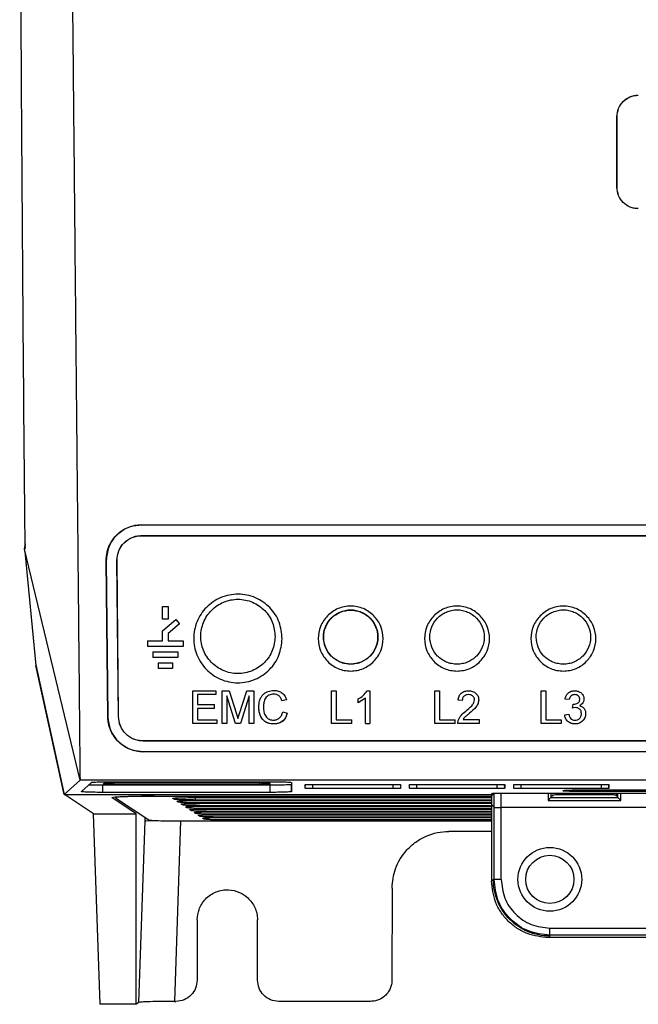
# Model space of a CAD drawing. Extents: x 189 to 1575, y -41 to 1223.
# Tile 11 of 60: x 574 to 661, y 391 to 530. Entities that reach past the tile are written whole.
import ezdxf

# ---------------------------------------------------------------- set-up
doc = ezdxf.new("R2010")
doc.units = 0
doc.layers.get('0').update_dxf_attribs({"linetype": 'CONTINUOUS'})

msp = doc.modelspace()

# ---------------------------------------------------------------- linework, layer by layer
at = {"color": 7, "linetype": 'Continuous'}
for p, q in [((657.9, 506.27), (657.9, 516.27)), ((657.9, 516.27), (657.91, 516.27)), ((657.91, 506.27), (657.91, 516.27)), ((657.9, 506.27), (657.91, 506.27)), ((590.86, 458.65), (790.02, 458.65)), ((590.86, 458.64), (590.86, 458.65)), ((590.86, 458.64), (790.02, 458.64)), ((590.86, 457.14), (790.02, 457.14)), ((590.86, 457.14), (590.86, 457.12)), ((590.86, 457.12), (790.02, 457.12)), ((582.16, 422.64), (574.34, 455.21)), ((574.39, 454.9), (575.94, 438.79)), ((574.45, 455.3), (574.42, 455.66)), ((586.07, 431.59), (585.85, 453.59)), ((585.85, 453.59), (585.86, 453.59)), ((585.86, 453.59), (586.07, 431.59)), ((587.58, 431.61), (587.36, 453.61)), ((587.36, 453.61), (587.38, 453.61)), ((587.59, 431.61), (587.38, 453.61)), ((593.79, 445.32), (593.79, 447.12)), ((593.79, 447.12), (594.59, 447.12)), ((594.59, 447.12), (594.59, 445.32)), ((594.59, 445.32), (593.79, 445.32)), ((593.79, 443.68), (595.69, 445.27)), ((596.2, 444.66), (594.59, 443.31)), ((595.69, 445.27), (596.2, 444.66)), ((593.79, 442.27), (593.79, 443.68)), ((594.59, 443.31), (594.59, 442.27)), ((591.69, 442.27), (591.69, 441.47)), ((591.69, 442.27), (593.79, 442.27)), ((594.59, 442.27), (596.69, 442.27)), ((596.69, 442.27), (596.69, 441.47)), ((596.69, 441.47), (591.69, 441.47)), ((592.44, 440.72), (592.44, 439.92)), ((592.44, 440.72), (595.94, 440.72)), ((595.94, 440.72), (595.94, 439.92)), ((595.94, 439.92), (592.44, 439.92)), ((593.19, 439.17), (593.19, 438.37)), ((593.19, 439.17), (595.19, 439.17)), ((595.19, 439.17), (595.19, 438.37)), ((579.94, 420.62), (575.94, 438.79)), ((579.99, 420.59), (575.97, 438.9)), ((595.19, 438.37), (593.19, 438.37)), ((598.07, 430.61), (598.07, 435.23)), ((598.07, 435.23), (601.33, 435.23)), ((601.33, 435.23), (601.33, 434.7)), ((602.22, 430.61), (602.22, 435.23)), ((602.22, 435.23), (603.2, 435.23)), ((603.2, 435.23), (604.23, 431.99)), ((604.67, 432.04), (605.69, 435.23)), ((605.69, 435.23), (606.66, 435.23)), ((606.66, 435.23), (606.66, 430.61)), ((617.64, 435.23), (618.29, 435.23)), ((617.64, 430.61), (617.64, 435.23)), ((618.29, 435.23), (618.29, 431.14)), ((622.65, 435.23), (623.04, 435.23)), ((623.04, 435.23), (623.04, 430.61)), ((632.23, 435.23), (632.88, 435.23)), ((632.23, 430.61), (632.23, 435.23)), ((632.88, 435.23), (632.88, 431.14)), ((647.2, 430.61), (647.2, 435.23)), ((647.2, 435.23), (647.85, 435.23)), ((647.85, 435.23), (647.85, 431.14)), ((601.33, 434.7), (598.72, 434.7)), ((598.72, 434.7), (598.72, 433.28)), ((604.1, 430.61), (602.87, 434.52)), ((602.87, 434.52), (602.87, 430.61)), ((606.01, 434.52), (604.78, 430.61)), ((606.01, 430.61), (606.01, 434.52)), ((611.29, 433.95), (610.63, 433.81)), ((622.44, 434.21), (621.38, 433.53)), ((621.38, 433.53), (621.38, 434.08)), ((622.44, 430.61), (622.44, 434.21)), ((636.08, 433.87), (635.49, 433.93)), ((651.17, 433.99), (650.58, 434.05)), ((598.72, 433.28), (601.15, 433.28)), ((601.15, 432.74), (598.72, 432.74)), ((598.72, 432.74), (598.72, 431.14)), ((601.15, 432.74), (601.15, 433.28)), ((610.75, 432.24), (611.4, 432.09)), ((651.64, 432.8), (651.7, 433.34)), ((652.02, 432.87), (651.64, 432.8)), ((651.7, 433.34), (651.78, 433.33)), ((586.07, 431.59), (586.07, 431.59)), ((587.59, 431.61), (587.58, 431.61)), ((598.72, 431.14), (601.45, 431.14)), ((601.45, 431.14), (601.45, 430.61)), ((604.23, 431.99), (604.44, 431.31)), ((604.44, 431.31), (604.67, 432.04)), ((618.29, 431.14), (620.49, 431.14)), ((620.49, 430.61), (620.49, 431.14)), ((632.88, 431.14), (635.07, 431.14)), ((635.07, 430.61), (635.07, 431.14)), ((635.43, 430.61), (635.49, 431.02)), ((636.19, 431.2), (638.45, 431.2)), ((638.45, 431.2), (638.45, 430.61)), ((647.85, 431.14), (650.04, 431.14)), ((650.04, 431.14), (650.04, 430.61)), ((650.52, 431.86), (651.11, 431.91)), ((601.45, 430.61), (598.07, 430.61)), ((602.87, 430.61), (602.22, 430.61)), ((604.78, 430.61), (604.1, 430.61)), ((606.66, 430.61), (606.01, 430.61)), ((620.49, 430.61), (617.64, 430.61)), ((622.44, 430.61), (623.04, 430.61)), ((635.07, 430.61), (632.23, 430.61)), ((638.45, 430.61), (635.43, 430.61)), ((650.04, 430.61), (647.2, 430.61)), ((789.8, 428.16), (591.08, 428.16)), ((591.08, 428.14), (591.08, 428.16)), ((789.8, 428.14), (591.08, 428.14)), ((789.8, 426.64), (591.08, 426.64)), ((591.08, 426.64), (591.08, 426.63)), ((789.8, 426.63), (591.08, 426.63)), ((582.16, 422.64), (579.94, 420.62)), ((690.44, 422.64), (582.16, 422.64)), ((586.78, 422.4), (608.99, 422.4)), ((582.35, 421.01), (583.77, 422.3)), ((608.99, 421.9), (585.36, 421.9)), ((585.36, 420.9), (585.36, 421.9)), ((585.49, 422.12), (585.42, 422.06)), ((586.92, 422), (607.49, 422)), ((607.49, 422.18), (586.99, 422.18)), ((587.22, 422.28), (607.49, 422.28)), ((608.99, 422.05), (608.99, 422.12)), ((608.99, 420.9), (608.99, 421.9)), ((612.01, 421.01), (611.99, 422.01)), ((612.01, 422.29), (612.01, 421.01)), ((613.94, 421.47), (613.94, 421.99)), ((614.99, 422.03), (626.31, 422.03)), ((626.31, 421.43), (614.99, 421.43)), ((627.36, 421.99), (627.36, 421.47)), ((628.64, 421.47), (628.64, 421.99)), ((629.69, 422.03), (641.01, 422.03)), ((641.01, 421.43), (629.69, 421.43)), ((642.06, 421.99), (642.06, 421.47)), ((643.34, 421.47), (643.34, 421.99)), ((644.39, 422.03), (655.71, 422.03)), ((655.71, 421.43), (644.39, 421.43)), ((650.32, 421.1), (650.32, 421.17)), ((652.37, 421.24), (728.37, 421.24)), ((728.37, 421.03), (652.37, 421.03)), ((656.76, 421.99), (656.76, 421.47)), ((579.94, 420.62), (640.19, 420.62)), ((584.05, 417.88), (579.99, 420.59)), ((608.99, 420.9), (585.36, 420.9)), ((590.06, 417.88), (586.64, 420.16)), ((587.16, 420.15), (591.85, 417.02)), ((592.63, 420.38), (640.2, 420.38)), ((595.42, 419.93), (595.23, 420.05)), ((596.02, 419.52), (595.83, 419.65)), ((598.26, 420.16), (640.2, 420.16)), ((640.2, 419.82), (598.45, 419.82)), ((598.87, 419.76), (640.2, 419.76)), ((640.19, 420.62), (640.36, 420.79)), ((640.2, 420.38), (640.4, 420.59)), ((640.2, 420.38), (640.2, 419.16)), ((640.36, 420.79), (666.44, 420.79)), ((640.36, 420.59), (640.4, 420.59)), ((640.4, 420.79), (640.4, 420.59)), ((648.19, 420.79), (648.19, 419.77)), ((648.59, 420.17), (648.19, 419.77)), ((648.19, 419.77), (658.44, 419.77)), ((648.59, 420.79), (648.59, 420.17)), ((648.79, 420.35), (648.59, 420.35)), ((648.59, 420.17), (658.04, 420.17)), ((648.79, 420.49), (648.79, 420.35)), ((655.84, 420.56), (650.79, 420.56)), ((657.84, 420.49), (657.83, 420.79)), ((657.84, 420.35), (657.84, 420.49)), ((658.04, 420.35), (657.84, 420.35)), ((658.04, 420.17), (658.04, 420.79)), ((658.04, 420.17), (658.44, 419.77)), ((658.44, 419.77), (658.44, 420.79)), ((596.62, 419.12), (596.44, 419.24)), ((597.22, 418.72), (597.04, 418.84)), ((597.82, 418.32), (597.64, 418.44)), ((640.2, 419.42), (599.05, 419.42)), ((599.47, 419.36), (640.2, 419.36)), ((640.04, 419.02), (599.65, 419.02)), ((600.07, 418.95), (640.2, 418.95)), ((640.2, 418.62), (600.25, 418.62)), ((600.67, 418.55), (640.2, 418.55)), ((640.2, 418.22), (600.86, 418.22)), ((640.2, 419.16), (640.21, 408.39)), ((640.56, 418.8), (640.2, 419.16)), ((640.56, 408.62), (640.56, 418.8)), ((641.56, 417.58), (641.56, 418.76)), ((739.32, 418.76), (641.56, 418.76)), ((584.05, 417.88), (590.06, 417.88)), ((585, 390.99), (584.05, 417.88)), ((590.09, 390.99), (590.06, 417.88)), ((590.48, 391.24), (591.33, 416.86)), ((596.32, 416.86), (595.48, 391.41)), ((596.34, 416.87), (640.2, 416.87)), ((598.43, 417.92), (598.24, 418.04)), ((599.03, 417.52), (598.85, 417.64)), ((599.63, 417.12), (599.45, 417.24)), ((601.28, 418.15), (640.2, 418.15)), ((640.2, 417.82), (601.46, 417.82)), ((601.88, 417.75), (640.2, 417.75)), ((640.2, 417.42), (602.06, 417.42)), ((602.48, 417.35), (640.2, 417.35)), ((640.2, 417.01), (602.66, 417.01)), ((641.56, 408.62), (641.56, 417.58)), ((640.2, 415.38), (634.18, 415.38)), ((640.21, 408.39), (640.44, 408.62)), ((640.44, 408.62), (640.56, 408.62)), ((641.56, 408.62), (640.56, 408.62)), ((626.17, 407.39), (626.16, 394.4)), ((598.69, 402.9), (598.69, 394.4)), ((607.19, 394.4), (607.19, 402.9)), ((648.43, 401.75), (732.44, 401.75)), ((648.43, 400.75), (648.43, 401.75)), ((648.22, 400.4), (648.43, 400.62)), ((664.72, 400.4), (648.22, 400.4)), ((732.44, 400.75), (648.43, 400.75)), ((648.43, 400.62), (648.43, 400.75)), ((590.09, 390.99), (585, 390.99)), ((590.48, 391.24), (590.09, 390.99)), ((595.48, 391.41), (595.69, 391.41)), ((623.15, 391.41), (610.19, 391.41))]:
    msp.add_line(p, q, dxfattribs=at)
at = {"color": 8, "linetype": 'Continuous'}
for p, q in [((607.49, 422.45), (607.49, 422.28)), ((586.92, 422), (586.92, 422.33)), ((607.49, 422.18), (607.49, 422)), ((613.94, 421.47), (613.95, 421.99)), ((614.99, 421.43), (614.99, 422.03)), ((626.31, 421.43), (626.31, 422.03)), ((627.35, 421.99), (627.36, 421.47)), ((628.64, 421.47), (628.65, 421.99)), ((629.69, 421.43), (629.69, 422.03)), ((641.01, 421.43), (641.01, 422.03)), ((642.06, 421.47), (642.05, 421.99)), ((643.34, 421.47), (643.35, 421.99)), ((644.39, 421.43), (644.39, 422.03)), ((655.71, 421.43), (655.71, 422.03)), ((656.76, 421.47), (656.75, 421.99)), ((592.63, 420.35), (592.63, 420.38)), ((595.42, 419.93), (595.6, 420.1)), ((596.02, 419.52), (596.2, 419.7)), ((598.45, 419.82), (598.45, 420.38)), ((640.56, 418.8), (640.56, 420.79)), ((641.56, 418.76), (641.56, 420.79)), ((650.79, 420.56), (650.8, 420.79)), ((596.62, 419.12), (596.8, 419.3)), ((597.22, 418.72), (597.4, 418.9)), ((597.82, 418.32), (598, 418.5)), ((591.33, 416.86), (591.34, 417.36)), ((595.91, 416.87), (596.32, 416.86)), ((596.32, 416.86), (640.2, 416.86)), ((598.43, 417.92), (598.61, 418.09)), ((599.03, 417.52), (599.21, 417.69)), ((599.63, 417.12), (599.81, 417.29))]:
    msp.add_line(p, q, dxfattribs=at)
at = {"color": 7, "linetype": 'Continuous'}
for radius in [4.5, 3.4]:
    msp.add_circle((648.43, 408.62), radius, dxfattribs=at)
for centre, major_axis, start_param, end_param in [((574.43, 456.6), (0, 1), 1.828631, 2.792527), ((641.56, 418.8), (1, 0), 3.176499, 4.712389)]:
    msp.add_ellipse(centre, major_axis=major_axis, ratio=0.034921, start_param=start_param, end_param=end_param, dxfattribs=at)
for points, knots in [([(573.65, 561.39), (573.7, 552.51), (573.78, 534.73), (573.94, 508.21), (574.14, 481.78), (574.29, 464.32), (574.37, 455.58)], [0, 0, 0, 0, 0.2491808, 0.4989077, 0.7491804, 1, 1, 1, 1]), ([(580.82, 561.39), (580.86, 556.74), (580.95, 547.74), (581.08, 534.71), (581.19, 522.58), (581.3, 512.06), (581.38, 503.2), (581.45, 495.74), (581.52, 488.58), (581.61, 480.15), (581.7, 470.08), (581.82, 458.38), (581.93, 446.35), (582.05, 434.38), (582.12, 426.53), (582.16, 422.64)], [0, 0, 0, 0, 0.098699, 0.191268, 0.277706, 0.358014, 0.416813, 0.468332, 0.518644, 0.571346, 0.650778, 0.737029, 0.826351, 0.914008, 1, 1, 1, 1]), ([(657.9, 516.27), (657.94, 516.66), (658.03, 517.44), (658.71, 518.44), (659.54, 519), (660.3, 519.25), (660.71, 519.27), (660.91, 519.28)], [0, 0, 0, 0, 0.248775, 0.498524, 0.747605, 0.87387, 1, 1, 1, 1]), ([(657.91, 516.27), (657.95, 516.66), (658.04, 517.43), (658.72, 518.43), (659.55, 518.99), (660.31, 519.24), (660.71, 519.26), (660.91, 519.27)], [0, 0, 0, 0, 0.248778, 0.498531, 0.747608, 0.873926, 1, 1, 1, 1]), ([(660.91, 503.26), (660.71, 503.27), (660.31, 503.29), (659.55, 503.54), (658.72, 504.09), (658.03, 505.1), (657.94, 505.88), (657.9, 506.27)], [0, 0, 0, 0, 0.124463, 0.249149, 0.498848, 0.748306, 1, 1, 1, 1]), ([(660.91, 503.27), (660.71, 503.28), (660.31, 503.3), (659.56, 503.54), (658.73, 504.1), (658.04, 505.1), (657.95, 505.88), (657.91, 506.27)], [0, 0, 0, 0, 0.124516, 0.249139, 0.498831, 0.748293, 1, 1, 1, 1]), ([(585.85, 453.59), (585.88, 453.99), (585.92, 454.77), (586.32, 455.84), (586.89, 456.76), (587.81, 457.7), (589.15, 458.49), (590.32, 458.6), (590.86, 458.65)], [0, 0, 0, 0, 0.154508, 0.299285, 0.43588, 0.565756, 0.79979, 1, 1, 1, 1]), ([(590.86, 458.64), (590.53, 458.62), (589.85, 458.58), (588.89, 458.27), (588, 457.79), (587, 456.93), (586.06, 455.53), (585.93, 454.24), (585.86, 453.59)], [0, 0, 0, 0, 0.125756, 0.250689, 0.376452, 0.503169, 0.750977, 1, 1, 1, 1]), ([(587.36, 453.61), (587.41, 454.07), (587.51, 455), (588.31, 456.17), (589.28, 456.82), (590.16, 457.1), (590.63, 457.13), (590.86, 457.14)], [0, 0, 0, 0, 0.257514, 0.508821, 0.751836, 0.874498, 1, 1, 1, 1]), ([(587.38, 453.61), (587.43, 454.07), (587.53, 454.99), (588.33, 456.16), (589.29, 456.81), (590.17, 457.08), (590.63, 457.11), (590.86, 457.12)], [0, 0, 0, 0, 0.2575709, 0.5088924, 0.751866, 0.8745079, 1, 1, 1, 1]), ([(574.34, 455.21), (574.35, 455.27), (574.37, 455.38), (574.37, 455.52), (574.37, 455.58)], [0, 0, 0, 0, 0.504249, 1, 1, 1, 1]), ([(574.39, 454.9), (574.39, 454.94), (574.38, 455.01), (574.35, 455.14), (574.34, 455.21)], [0, 0, 0, 0, 0.48874, 1, 1, 1, 1]), ([(610.68, 442.58), (610.59, 441.78), (610.4, 440.19), (609.22, 438.46), (607.96, 437.41), (606.86, 436.81), (605.66, 436.45), (604.41, 436.32), (603.16, 436.46), (601.96, 436.84), (600.87, 437.44), (599.62, 438.5), (598.5, 440.24), (598.04, 442.64), (598.52, 445.04), (599.65, 446.77), (600.92, 447.82), (602.01, 448.42), (603.22, 448.78), (604.47, 448.91), (605.72, 448.77), (606.92, 448.4), (608.01, 447.79), (609.26, 446.73), (610.43, 444.98), (610.6, 443.38), (610.68, 442.58)], [0, 0, 0, 0, 0.062413, 0.124779, 0.156095, 0.187393, 0.2187, 0.249991, 0.281289, 0.31259, 0.343884, 0.375199, 0.437565, 0.5, 0.562407, 0.624786, 0.656104, 0.687401, 0.718696, 0.74998, 0.78127, 0.812563, 0.843873, 0.875192, 0.937575, 1, 1, 1, 1]), ([(609.68, 442.87), (609.61, 443.54), (609.47, 444.88), (608.49, 446.36), (607.43, 447.25), (606.51, 447.76), (605.51, 448.07), (604.46, 448.18), (603.41, 448.08), (602.41, 447.77), (601.49, 447.28), (600.42, 446.39), (599.46, 444.93), (599.07, 442.92), (599.45, 440.91), (600.4, 439.45), (601.45, 438.56), (602.37, 438.05), (603.37, 437.74), (604.42, 437.63), (605.46, 437.73), (606.46, 438.03), (607.39, 438.53), (608.45, 439.41), (609.45, 440.87), (609.6, 442.2), (609.68, 442.87)], [0, 0, 0, 0, 0.062873, 0.125466, 0.157498, 0.187955, 0.219288, 0.250129, 0.280919, 0.312297, 0.342674, 0.374764, 0.437347, 0.500198, 0.56308, 0.625641, 0.657785, 0.688044, 0.719371, 0.750122, 0.780814, 0.812181, 0.84244, 0.87457, 0.937124, 1, 1, 1, 1]), ([(620.34, 438.02), (620.03, 438.04), (619.42, 438.07), (618.54, 438.36), (617.74, 438.79), (616.82, 439.57), (615.99, 440.84), (615.65, 442.6), (615.99, 444.36), (616.82, 445.63), (617.74, 446.41), (618.54, 446.85), (619.42, 447.12), (620.34, 447.22), (621.26, 447.12), (622.14, 446.85), (622.94, 446.41), (623.86, 445.63), (624.69, 444.36), (625.03, 442.6), (624.69, 440.84), (623.86, 439.57), (622.94, 438.79), (622.14, 438.36), (621.26, 438.07), (620.65, 438.04), (620.34, 438.02)], [0, 0, 0, 0, 0.031297, 0.062604, 0.093909, 0.125232, 0.187603, 0.250022, 0.312421, 0.374776, 0.406099, 0.437401, 0.468712, 0.50001, 0.531312, 0.562618, 0.593926, 0.625247, 0.687602, 0.750008, 0.812416, 0.874798, 0.906113, 0.937417, 0.968711, 1, 1, 1, 1]), ([(620.34, 438.99), (620.59, 439), (621.11, 439.03), (621.84, 439.26), (622.51, 439.63), (623.29, 440.28), (623.98, 441.34), (624.27, 442.81), (623.99, 444.28), (623.29, 445.36), (622.51, 446), (621.84, 446.37), (621.11, 446.6), (620.34, 446.68), (619.57, 446.6), (618.84, 446.37), (618.17, 446.01), (617.39, 445.36), (616.69, 444.28), (616.41, 442.81), (616.7, 441.35), (617.39, 440.28), (618.17, 439.63), (618.84, 439.26), (619.57, 439.03), (620.09, 439), (620.34, 438.99)], [0, 0, 0, 0, 0.030739, 0.06207, 0.092369, 0.124489, 0.18702, 0.249953, 0.312822, 0.375384, 0.407443, 0.437839, 0.469161, 0.499988, 0.530751, 0.562138, 0.592476, 0.624592, 0.687154, 0.750014, 0.812901, 0.87548, 0.907639, 0.93791, 0.969256, 1, 1, 1, 1]), ([(620.34, 439), (620.84, 439.06), (621.83, 439.17), (623.1, 440.05), (623.95, 441.31), (624.24, 442.81), (623.95, 444.3), (623.1, 445.57), (621.83, 446.41), (620.34, 446.71), (618.85, 446.41), (617.58, 445.57), (616.73, 444.3), (616.44, 442.81), (616.73, 441.31), (617.58, 440.05), (618.85, 439.17), (619.84, 439.06), (620.34, 439)], [0, 0, 0, 0, 0.062499, 0.124999, 0.187499, 0.25, 0.3125, 0.374999, 0.4375, 0.499999, 0.562499, 0.625, 0.687499, 0.749999, 0.812499, 0.875, 0.9375, 1, 1, 1, 1]), ([(635.34, 438.02), (635.03, 438.04), (634.42, 438.07), (633.54, 438.36), (632.74, 438.79), (631.82, 439.57), (630.99, 440.84), (630.65, 442.6), (630.99, 444.36), (631.82, 445.63), (632.74, 446.41), (633.54, 446.85), (634.42, 447.12), (635.34, 447.22), (636.26, 447.12), (637.14, 446.85), (637.94, 446.41), (638.86, 445.63), (639.69, 444.36), (640.03, 442.6), (639.69, 440.84), (638.86, 439.57), (637.94, 438.79), (637.14, 438.36), (636.26, 438.07), (635.65, 438.04), (635.34, 438.02)], [0, 0, 0, 0, 0.031296, 0.062603, 0.093908, 0.125232, 0.187602, 0.250022, 0.31242, 0.374775, 0.406099, 0.437401, 0.468713, 0.50001, 0.531313, 0.562619, 0.593925, 0.625246, 0.687602, 0.750009, 0.812416, 0.874797, 0.906112, 0.937416, 0.968711, 1, 1, 1, 1]), ([(635.34, 438.99), (635.59, 439), (636.11, 439.03), (636.84, 439.26), (637.51, 439.63), (638.29, 440.28), (638.98, 441.34), (639.27, 442.81), (638.99, 444.28), (638.29, 445.36), (637.51, 446), (636.84, 446.37), (636.11, 446.6), (635.34, 446.68), (634.57, 446.6), (633.84, 446.37), (633.17, 446.01), (632.39, 445.36), (631.69, 444.28), (631.41, 442.81), (631.7, 441.35), (632.39, 440.28), (633.17, 439.63), (633.84, 439.26), (634.57, 439.03), (635.09, 439), (635.34, 438.99)], [0, 0, 0, 0, 0.0307403, 0.0620695, 0.0923701, 0.1244896, 0.1870212, 0.2499536, 0.3128224, 0.375384, 0.4074447, 0.4378392, 0.4691626, 0.4999895, 0.5307523, 0.5621392, 0.5924774, 0.6245922, 0.6871547, 0.7500149, 0.8129014, 0.8754815, 0.9076402, 0.9379102, 0.9692571, 1, 1, 1, 1]), ([(650.34, 438.02), (650.03, 438.04), (649.42, 438.07), (648.54, 438.36), (647.74, 438.79), (646.82, 439.57), (645.99, 440.84), (645.65, 442.6), (645.99, 444.36), (646.82, 445.63), (647.74, 446.41), (648.54, 446.85), (649.42, 447.12), (650.34, 447.22), (651.26, 447.12), (652.14, 446.85), (652.94, 446.41), (653.86, 445.63), (654.69, 444.36), (655.03, 442.6), (654.69, 440.84), (653.86, 439.57), (652.94, 438.79), (652.14, 438.36), (651.26, 438.07), (650.65, 438.04), (650.34, 438.02)], [0, 0, 0, 0, 0.031297, 0.062604, 0.093909, 0.125232, 0.187603, 0.250022, 0.312421, 0.374776, 0.406099, 0.437402, 0.468712, 0.50001, 0.531312, 0.562618, 0.593926, 0.625247, 0.687603, 0.750009, 0.812416, 0.874798, 0.906113, 0.937417, 0.968711, 1, 1, 1, 1]), ([(650.34, 438.99), (650.59, 439), (651.11, 439.03), (651.84, 439.26), (652.51, 439.63), (653.29, 440.28), (653.98, 441.34), (654.27, 442.81), (653.99, 444.28), (653.29, 445.36), (652.51, 446), (651.84, 446.37), (651.11, 446.6), (650.34, 446.68), (649.57, 446.6), (648.84, 446.37), (648.17, 446.01), (647.39, 445.36), (646.69, 444.28), (646.41, 442.81), (646.7, 441.35), (647.39, 440.28), (648.17, 439.63), (648.84, 439.26), (649.57, 439.03), (650.09, 439), (650.34, 438.99)], [0, 0, 0, 0, 0.030739, 0.062069, 0.092368, 0.124489, 0.18702, 0.249953, 0.312822, 0.375383, 0.407446, 0.437839, 0.469164, 0.499988, 0.530752, 0.562138, 0.592478, 0.624592, 0.687154, 0.750014, 0.8129, 0.87548, 0.90764, 0.93791, 0.969256, 1, 1, 1, 1]), ([(607.37, 432.96), (607.39, 433.25), (607.42, 433.71), (607.66, 434.27), (607.92, 434.65), (608.26, 434.94), (608.78, 435.22), (609.22, 435.26), (609.5, 435.29)], [0, 0, 0, 0, 0.254944, 0.395146, 0.511109, 0.641334, 0.769466, 1, 1, 1, 1]), ([(609.5, 435.29), (609.72, 435.28), (610.14, 435.25), (610.71, 434.93), (611.1, 434.48), (611.23, 434.12), (611.29, 433.95)], [0, 0, 0, 0, 0.262228, 0.515069, 0.774586, 1, 1, 1, 1]), ([(621.38, 434.08), (621.64, 434.22), (622.16, 434.51), (622.49, 434.99), (622.65, 435.23)], [0, 0, 0, 0, 0.499388, 1, 1, 1, 1]), ([(635.49, 433.93), (635.52, 434.12), (635.56, 434.39), (635.75, 434.71), (635.93, 434.91), (636.16, 435.07), (636.51, 435.21), (636.79, 435.22), (636.97, 435.23)], [0, 0, 0, 0, 0.260273, 0.389237, 0.501313, 0.630036, 0.763313, 1, 1, 1, 1]), ([(636.97, 435.23), (637.16, 435.22), (637.45, 435.2), (637.79, 435.05), (638.01, 434.88), (638.19, 434.67), (638.36, 434.37), (638.38, 434.11), (638.39, 433.96)], [0, 0, 0, 0, 0.260866, 0.386758, 0.515074, 0.637798, 0.77652, 1, 1, 1, 1]), ([(650.58, 434.05), (650.62, 434.21), (650.69, 434.52), (650.94, 434.86), (651.21, 435.06), (651.52, 435.2), (651.77, 435.22), (651.93, 435.23)], [0, 0, 0, 0, 0.255146, 0.498189, 0.630906, 0.76333, 1, 1, 1, 1]), ([(651.93, 435.23), (652.1, 435.22), (652.36, 435.2), (652.67, 435.05), (652.88, 434.9), (653.05, 434.7), (653.2, 434.43), (653.23, 434.2), (653.24, 434.06)], [0, 0, 0, 0, 0.251229, 0.387241, 0.520882, 0.643002, 0.783732, 1, 1, 1, 1]), ([(609.47, 434.76), (609.36, 434.75), (609.13, 434.74), (608.81, 434.63), (608.53, 434.44), (608.24, 434.11), (608.07, 433.59), (608.04, 433.17), (608.03, 432.96)], [0, 0, 0, 0, 0.125202, 0.258292, 0.375514, 0.507067, 0.75467, 1, 1, 1, 1]), ([(610.63, 433.81), (610.59, 433.94), (610.5, 434.19), (610.29, 434.47), (610.06, 434.63), (609.81, 434.74), (609.6, 434.75), (609.47, 434.76)], [0, 0, 0, 0, 0.257863, 0.506997, 0.637679, 0.762748, 1, 1, 1, 1]), ([(636.96, 434.7), (636.84, 434.69), (636.67, 434.68), (636.46, 434.59), (636.32, 434.49), (636.21, 434.36), (636.1, 434.15), (636.09, 433.98), (636.08, 433.87)], [0, 0, 0, 0, 0.247624, 0.368368, 0.492489, 0.617601, 0.753814, 1, 1, 1, 1]), ([(636.56, 432.34), (636.85, 432.59), (637.28, 432.95), (637.73, 433.51), (637.78, 433.82), (637.8, 433.95)], [0, 0, 0, 0, 0.553867, 0.802498, 1, 1, 1, 1]), ([(637.8, 433.95), (637.79, 434.05), (637.78, 434.2), (637.67, 434.37), (637.57, 434.49), (637.44, 434.59), (637.23, 434.68), (637.07, 434.69), (636.96, 434.7)], [0, 0, 0, 0, 0.236487, 0.360711, 0.477163, 0.616386, 0.743437, 1, 1, 1, 1]), ([(638.39, 433.96), (638.37, 433.78), (638.33, 433.42), (637.9, 432.74), (637.43, 432.33), (637.11, 432.06)], [0, 0, 0, 0, 0.221371, 0.473891, 1, 1, 1, 1]), ([(651.95, 434.7), (651.85, 434.69), (651.71, 434.68), (651.54, 434.6), (651.42, 434.52), (651.32, 434.4), (651.22, 434.23), (651.19, 434.08), (651.17, 433.99)], [0, 0, 0, 0, 0.236201, 0.35345, 0.482803, 0.607204, 0.74422, 1, 1, 1, 1]), ([(651.78, 433.33), (651.89, 433.34), (652.11, 433.36), (652.36, 433.47), (652.52, 433.61), (652.59, 433.73), (652.64, 433.88), (652.65, 433.98), (652.65, 434.04)], [0, 0, 0, 0, 0.250949, 0.511125, 0.632665, 0.758381, 0.849063, 1, 1, 1, 1]), ([(652.65, 434.04), (652.64, 434.13), (652.63, 434.26), (652.54, 434.42), (652.45, 434.52), (652.34, 434.6), (652.18, 434.68), (652.04, 434.69), (651.95, 434.7)], [0, 0, 0, 0, 0.245912, 0.376524, 0.500916, 0.631716, 0.751848, 1, 1, 1, 1]), ([(653.24, 434.06), (653.23, 433.94), (653.21, 433.75), (653.07, 433.49), (652.88, 433.28), (652.7, 433.19), (652.61, 433.14)], [0, 0, 0, 0, 0.291381, 0.496517, 0.754413, 1, 1, 1, 1]), ([(609.52, 430.55), (609.23, 430.57), (608.79, 430.59), (608.26, 430.87), (607.8, 431.3), (607.44, 432.02), (607.4, 432.64), (607.37, 432.96)], [0, 0, 0, 0, 0.227811, 0.350535, 0.4758, 0.737419, 1, 1, 1, 1]), ([(609.52, 430.55), (609.21, 430.57), (608.75, 430.6), (608.2, 430.91), (607.74, 431.38), (607.43, 432.09), (607.39, 432.68), (607.37, 432.96)], [0, 0, 0, 0, 0.241442, 0.366402, 0.504001, 0.770289, 1, 1, 1, 1]), ([(608.03, 432.96), (608.04, 432.72), (608.06, 432.26), (608.26, 431.71), (608.57, 431.37), (608.86, 431.2), (609.15, 431.1), (609.36, 431.09), (609.46, 431.08)], [0, 0, 0, 0, 0.271541, 0.529023, 0.655881, 0.779053, 0.891105, 1, 1, 1, 1]), ([(609.46, 431.08), (609.62, 431.1), (609.93, 431.13), (610.35, 431.39), (610.63, 431.78), (610.71, 432.09), (610.75, 432.24)], [0, 0, 0, 0, 0.249053, 0.48424, 0.748337, 1, 1, 1, 1]), ([(635.49, 431.02), (635.62, 431.28), (635.87, 431.79), (636.33, 432.16), (636.56, 432.34)], [0, 0, 0, 0, 0.505699, 1, 1, 1, 1]), ([(652.89, 432.01), (652.88, 432.12), (652.86, 432.3), (652.75, 432.51), (652.63, 432.64), (652.5, 432.74), (652.3, 432.84), (652.13, 432.86), (652.02, 432.87)], [0, 0, 0, 0, 0.254712, 0.391686, 0.522845, 0.646426, 0.761497, 1, 1, 1, 1]), ([(652.61, 433.14), (652.74, 433.1), (653, 433.02), (653.29, 432.73), (653.46, 432.38), (653.47, 432.12), (653.48, 432)], [0, 0, 0, 0, 0.251134, 0.496642, 0.761431, 1, 1, 1, 1]), ([(591.08, 426.63), (590.56, 426.68), (589.44, 426.78), (588.13, 427.51), (587.19, 428.42), (586.59, 429.32), (586.16, 430.4), (586.1, 431.19), (586.07, 431.59)], [0, 0, 0, 0, 0.192647, 0.420154, 0.5506, 0.691395, 0.840728, 1, 1, 1, 1]), ([(586.08, 431.59), (586.15, 430.95), (586.31, 429.68), (587.44, 428.03), (588.82, 427.1), (590.08, 426.7), (590.74, 426.66), (591.08, 426.64)], [0, 0, 0, 0, 0.251477, 0.503584, 0.75092, 0.874541, 1, 1, 1, 1]), ([(591.08, 428.14), (590.84, 428.15), (590.38, 428.18), (589.5, 428.45), (588.55, 429.09), (587.75, 430.24), (587.63, 431.15), (587.58, 431.61)], [0, 0, 0, 0, 0.125828, 0.248468, 0.490997, 0.741166, 1, 1, 1, 1]), ([(591.08, 428.16), (590.84, 428.17), (590.38, 428.2), (589.51, 428.47), (588.56, 429.11), (587.76, 430.25), (587.65, 431.15), (587.59, 431.61)], [0, 0, 0, 0, 0.125816, 0.248438, 0.490922, 0.741102, 1, 1, 1, 1]), ([(611.4, 432.09), (611.34, 431.9), (611.22, 431.49), (610.88, 431.05), (610.51, 430.78), (610.09, 430.6), (609.75, 430.57), (609.52, 430.55)], [0, 0, 0, 0, 0.234532, 0.494558, 0.619743, 0.745814, 1, 1, 1, 1]), ([(611.4, 432.09), (611.34, 431.89), (611.21, 431.47), (610.85, 431.02), (610.46, 430.76), (610.05, 430.59), (609.73, 430.57), (609.52, 430.55)], [0, 0, 0, 0, 0.248286, 0.50616, 0.638941, 0.768917, 1, 1, 1, 1]), ([(637.11, 432.06), (636.99, 431.96), (636.8, 431.8), (636.47, 431.53), (636.3, 431.34), (636.19, 431.2)], [0, 0, 0, 0, 0.38035, 0.581652, 1, 1, 1, 1]), ([(651.96, 430.55), (651.78, 430.56), (651.5, 430.59), (651.17, 430.75), (650.96, 430.91), (650.77, 431.12), (650.59, 431.43), (650.55, 431.69), (650.52, 431.86)], [0, 0, 0, 0, 0.243849, 0.369048, 0.499454, 0.623706, 0.764834, 1, 1, 1, 1]), ([(651.11, 431.91), (651.14, 431.78), (651.2, 431.56), (651.36, 431.32), (651.5, 431.2), (651.7, 431.11), (651.86, 431.09), (651.98, 431.08)], [0, 0, 0, 0, 0.318562, 0.526905, 0.638149, 0.745575, 1, 1, 1, 1]), ([(653.48, 432), (653.46, 431.8), (653.43, 431.49), (653.21, 431.14), (653.01, 430.92), (652.76, 430.74), (652.41, 430.58), (652.13, 430.56), (651.96, 430.55)], [0, 0, 0, 0, 0.262752, 0.398704, 0.521765, 0.652911, 0.781002, 1, 1, 1, 1]), ([(651.98, 431.08), (652.1, 431.1), (652.29, 431.11), (652.51, 431.23), (652.65, 431.35), (652.76, 431.5), (652.83, 431.65), (652.88, 431.83), (652.88, 431.94), (652.89, 432.01)], [0, 0, 0, 0, 0.2523639, 0.3708548, 0.4992, 0.6274528, 0.7651636, 0.8529277, 1, 1, 1, 1]), ([(583.77, 422.3), (583.79, 422.3), (583.82, 422.32), (584.04, 422.34), (584.35, 422.36), (584.9, 422.38), (585.72, 422.39), (586.44, 422.4), (586.78, 422.4)], [0, 0, 0, 0, 0.131649, 0.263358, 0.397149, 0.531038, 0.780804, 1, 1, 1, 1]), ([(608.99, 422.4), (609.2, 422.4), (609.61, 422.4), (610.21, 422.39), (610.76, 422.38), (611.37, 422.36), (611.9, 422.33), (611.97, 422.3), (612.01, 422.29)], [0, 0, 0, 0, 0.130844, 0.261753, 0.395643, 0.52968, 0.780324, 1, 1, 1, 1]), ([(585.36, 420.9), (585.01, 420.9), (584.45, 420.9), (583.76, 420.92), (583.26, 420.93), (582.85, 420.95), (582.54, 420.97), (582.36, 420.99), (582.35, 421), (582.35, 421.01)], [0, 0, 0, 0, 0.219681, 0.345834, 0.472109, 0.60552, 0.73998, 0.869957, 1, 1, 1, 1]), ([(585.36, 421.9), (585.01, 421.9), (584.45, 421.91), (583.79, 421.92), (583.5, 421.93), (583.36, 421.93)], [0, 0, 0, 0, 0.482951, 0.760516, 1, 1, 1, 1]), ([(585.42, 422.06), (585.42, 422.05), (585.42, 422.04), (585.51, 422.03), (585.66, 422.02), (585.87, 422.02), (586.12, 422.01), (586.46, 422), (586.74, 422), (586.92, 422)], [0, 0, 0, 0, 0.130057, 0.260013, 0.394078, 0.527904, 0.654237, 0.780323, 1, 1, 1, 1]), ([(586.99, 422.18), (586.82, 422.17), (586.46, 422.17), (586.06, 422.16), (585.79, 422.15), (585.63, 422.15), (585.52, 422.14), (585.5, 422.13), (585.49, 422.12)], [0, 0, 0, 0, 0.219191, 0.468963, 0.602913, 0.736638, 0.868378, 1, 1, 1, 1]), ([(585.72, 422.33), (585.73, 422.33), (585.73, 422.32), (585.82, 422.31), (585.97, 422.3), (586.18, 422.29), (586.42, 422.29), (586.77, 422.28), (587.05, 422.28), (587.22, 422.28)], [0, 0, 0, 0, 0.130068, 0.260011, 0.394086, 0.527911, 0.654234, 0.780325, 1, 1, 1, 1]), ([(607.49, 422.28), (607.66, 422.28), (608.03, 422.28), (608.45, 422.29), (608.72, 422.3), (608.87, 422.31), (608.97, 422.32), (608.98, 422.33), (608.99, 422.33)], [0, 0, 0, 0, 0.219552, 0.470125, 0.604214, 0.738095, 0.869108, 1, 1, 1, 1]), ([(608.99, 422.12), (608.98, 422.13), (608.97, 422.13), (608.87, 422.14), (608.72, 422.15), (608.45, 422.16), (608.03, 422.17), (607.66, 422.17), (607.49, 422.18)], [0, 0, 0, 0, 0.131018, 0.261909, 0.396024, 0.529877, 0.780449, 1, 1, 1, 1]), ([(607.49, 422), (607.66, 422), (608.03, 422), (608.45, 422.01), (608.72, 422.02), (608.87, 422.03), (608.97, 422.04), (608.98, 422.05), (608.99, 422.05)], [0, 0, 0, 0, 0.219554, 0.47013, 0.604221, 0.738104, 0.869106, 1, 1, 1, 1]), ([(611.99, 422.01), (611.98, 422), (611.95, 421.99), (611.76, 421.96), (611.45, 421.95), (610.91, 421.92), (610.07, 421.91), (609.33, 421.9), (608.99, 421.9)], [0, 0, 0, 0, 0.130988, 0.261905, 0.39596, 0.529878, 0.780452, 1, 1, 1, 1]), ([(612.01, 421.01), (611.99, 421), (611.97, 420.98), (611.77, 420.96), (611.46, 420.94), (610.92, 420.92), (610.08, 420.9), (609.34, 420.9), (608.99, 420.9)], [0, 0, 0, 0, 0.130916, 0.261897, 0.395833, 0.529875, 0.780448, 1, 1, 1, 1]), ([(613.94, 421.99), (613.94, 421.99), (613.95, 422), (614.02, 422), (614.13, 422.01), (614.32, 422.02), (614.61, 422.02), (614.87, 422.02), (614.99, 422.03)], [0, 0, 0, 0, 0.130877, 0.261911, 0.395736, 0.529875, 0.780453, 1, 1, 1, 1]), ([(614.99, 421.43), (614.92, 421.43), (614.77, 421.44), (614.57, 421.44), (614.37, 421.44), (614.16, 421.45), (613.98, 421.46), (613.95, 421.47), (613.94, 421.47)], [0, 0, 0, 0, 0.130784, 0.261756, 0.395541, 0.529671, 0.780324, 1, 1, 1, 1]), ([(626.31, 422.03), (626.38, 422.03), (626.53, 422.02), (626.73, 422.02), (626.93, 422.02), (627.14, 422.01), (627.32, 422), (627.35, 421.99), (627.36, 421.99)], [0, 0, 0, 0, 0.130784, 0.261756, 0.39554, 0.529671, 0.780323, 1, 1, 1, 1]), ([(627.36, 421.47), (627.36, 421.47), (627.35, 421.46), (627.28, 421.46), (627.17, 421.45), (626.98, 421.44), (626.69, 421.44), (626.43, 421.44), (626.31, 421.43)], [0, 0, 0, 0, 0.130861, 0.261898, 0.395725, 0.529878, 0.780445, 1, 1, 1, 1]), ([(628.64, 421.99), (628.64, 421.99), (628.65, 422), (628.72, 422), (628.83, 422.01), (629.02, 422.02), (629.31, 422.02), (629.57, 422.02), (629.69, 422.03)], [0, 0, 0, 0, 0.130875, 0.261908, 0.395731, 0.529879, 0.780438, 1, 1, 1, 1]), ([(629.69, 421.43), (629.62, 421.43), (629.47, 421.44), (629.27, 421.44), (629.07, 421.44), (628.86, 421.45), (628.68, 421.46), (628.65, 421.47), (628.64, 421.47)], [0, 0, 0, 0, 0.1308, 0.261769, 0.395551, 0.529679, 0.780328, 1, 1, 1, 1]), ([(641.01, 422.03), (641.08, 422.03), (641.23, 422.02), (641.43, 422.02), (641.63, 422.02), (641.84, 422.01), (642.02, 422), (642.05, 421.99), (642.06, 421.99)], [0, 0, 0, 0, 0.130784, 0.261755, 0.395539, 0.529682, 0.780324, 1, 1, 1, 1]), ([(642.06, 421.47), (642.06, 421.47), (642.05, 421.46), (641.98, 421.46), (641.87, 421.45), (641.68, 421.44), (641.39, 421.44), (641.13, 421.44), (641.01, 421.43)], [0, 0, 0, 0, 0.130861, 0.261898, 0.395725, 0.529878, 0.780445, 1, 1, 1, 1]), ([(643.34, 421.99), (643.34, 421.99), (643.35, 422), (643.42, 422), (643.53, 422.01), (643.72, 422.02), (644.01, 422.02), (644.27, 422.02), (644.39, 422.03)], [0, 0, 0, 0, 0.130875, 0.261908, 0.395741, 0.529877, 0.780437, 1, 1, 1, 1]), ([(644.39, 421.43), (644.32, 421.43), (644.17, 421.44), (643.97, 421.44), (643.77, 421.44), (643.56, 421.45), (643.38, 421.46), (643.35, 421.47), (643.34, 421.47)], [0, 0, 0, 0, 0.1308, 0.261752, 0.395551, 0.529679, 0.780328, 1, 1, 1, 1]), ([(650.32, 421.17), (650.35, 421.18), (650.41, 421.2), (650.87, 421.22), (651.43, 421.23), (651.96, 421.24), (652.23, 421.24), (652.37, 421.24)], [0, 0, 0, 0, 0.2480488, 0.491714, 0.7417078, 0.8708614, 1, 1, 1, 1]), ([(652.37, 421.03), (652.11, 421.03), (651.58, 421.03), (650.9, 421.05), (650.51, 421.07), (650.34, 421.08), (650.33, 421.09), (650.32, 421.1)], [0, 0, 0, 0, 0.247676, 0.491287, 0.741417, 0.870715, 1, 1, 1, 1]), ([(655.71, 422.03), (655.78, 422.03), (655.93, 422.02), (656.13, 422.02), (656.33, 422.02), (656.54, 422.01), (656.72, 422), (656.75, 421.99), (656.76, 421.99)], [0, 0, 0, 0, 0.130784, 0.261755, 0.395539, 0.529682, 0.780324, 1, 1, 1, 1]), ([(656.76, 421.47), (656.76, 421.47), (656.75, 421.46), (656.68, 421.46), (656.57, 421.45), (656.38, 421.44), (656.09, 421.44), (655.83, 421.44), (655.71, 421.43)], [0, 0, 0, 0, 0.130861, 0.261897, 0.395724, 0.529864, 0.780446, 1, 1, 1, 1]), ([(586.64, 420.16), (586.68, 420.18), (586.74, 420.23), (587.72, 420.3), (589.19, 420.34), (590.92, 420.37), (592.11, 420.38), (592.63, 420.38)], [0, 0, 0, 0, 0.215531, 0.423341, 0.631148, 0.838956, 1, 1, 1, 1]), ([(592.63, 420.35), (592.23, 420.35), (591.42, 420.35), (590, 420.33), (588.77, 420.3), (587.91, 420.26), (587.4, 420.22), (587.34, 420.2), (587.32, 420.19)], [0, 0, 0, 0, 0.1566044, 0.3121424, 0.5805854, 0.7288914, 0.8774652, 1, 1, 1, 1]), ([(595.23, 420.05), (595.23, 420.05), (595.24, 420.07), (595.4, 420.09), (595.67, 420.11), (596.05, 420.13), (596.52, 420.14), (597.24, 420.15), (597.86, 420.16), (598.26, 420.16)], [0, 0, 0, 0, 0.125097, 0.250385, 0.375359, 0.500665, 0.625651, 0.750974, 1, 1, 1, 1]), ([(598.45, 419.82), (598.06, 419.83), (597.29, 419.83), (596.31, 419.85), (595.6, 419.89), (595.48, 419.91), (595.42, 419.93)], [0, 0, 0, 0, 0.249978, 0.49995, 0.749939, 1, 1, 1, 1]), ([(595.83, 419.65), (595.84, 419.65), (595.84, 419.67), (596, 419.69), (596.27, 419.71), (596.66, 419.72), (597.13, 419.74), (597.84, 419.75), (598.46, 419.75), (598.87, 419.76)], [0, 0, 0, 0, 0.125097, 0.250378, 0.375356, 0.500665, 0.625651, 0.750969, 1, 1, 1, 1]), ([(650.79, 420.56), (650.63, 420.56), (650.31, 420.56), (649.88, 420.55), (649.51, 420.54), (649.16, 420.53), (648.85, 420.51), (648.81, 420.5), (648.79, 420.49)], [0, 0, 0, 0, 0.152354, 0.304603, 0.438718, 0.573019, 0.786388, 1, 1, 1, 1]), ([(657.84, 420.49), (657.81, 420.5), (657.77, 420.51), (657.52, 420.53), (657.21, 420.54), (656.79, 420.55), (656.29, 420.56), (655.99, 420.56), (655.84, 420.56)], [0, 0, 0, 0, 0.242039, 0.370836, 0.499838, 0.710224, 0.854956, 1, 1, 1, 1]), ([(599.05, 419.42), (598.66, 419.42), (597.89, 419.43), (596.91, 419.45), (596.2, 419.48), (596.08, 419.51), (596.02, 419.52)], [0, 0, 0, 0, 0.249983, 0.499948, 0.749936, 1, 1, 1, 1]), ([(596.44, 419.24), (596.44, 419.25), (596.44, 419.27), (596.61, 419.29), (596.88, 419.31), (597.26, 419.32), (597.73, 419.34), (598.45, 419.35), (599.06, 419.35), (599.47, 419.36)], [0, 0, 0, 0, 0.125103, 0.250384, 0.375345, 0.500663, 0.625662, 0.750973, 1, 1, 1, 1]), ([(599.65, 419.02), (599.27, 419.02), (598.49, 419.03), (597.51, 419.05), (596.81, 419.08), (596.68, 419.11), (596.62, 419.12)], [0, 0, 0, 0, 0.249979, 0.499951, 0.749939, 1, 1, 1, 1]), ([(597.04, 418.84), (597.04, 418.85), (597.04, 418.86), (597.21, 418.89), (597.48, 418.9), (597.86, 418.92), (598.33, 418.94), (599.05, 418.95), (599.66, 418.95), (600.07, 418.95)], [0, 0, 0, 0, 0.125103, 0.250383, 0.375344, 0.500662, 0.625657, 0.750967, 1, 1, 1, 1]), ([(600.25, 418.62), (599.87, 418.62), (599.09, 418.62), (598.11, 418.65), (597.41, 418.68), (597.28, 418.71), (597.22, 418.72)], [0, 0, 0, 0, 0.24998, 0.499951, 0.749938, 1, 1, 1, 1]), ([(597.64, 418.44), (597.64, 418.45), (597.65, 418.46), (597.81, 418.48), (598.08, 418.5), (598.46, 418.52), (598.93, 418.53), (599.65, 418.55), (600.27, 418.55), (600.67, 418.55)], [0, 0, 0, 0, 0.125103, 0.250385, 0.375352, 0.500666, 0.625661, 0.750974, 1, 1, 1, 1]), ([(600.86, 418.22), (600.47, 418.22), (599.7, 418.22), (598.71, 418.25), (598.01, 418.28), (597.89, 418.31), (597.82, 418.32)], [0, 0, 0, 0, 0.249985, 0.49995, 0.749934, 1, 1, 1, 1]), ([(591.85, 417.02), (591.95, 417), (592.14, 416.96), (593.2, 416.91), (594.62, 416.88), (595.76, 416.87), (596.34, 416.87)], [0, 0, 0, 0, 0.26333, 0.499979, 0.749008, 1, 1, 1, 1]), ([(598.24, 418.04), (598.24, 418.05), (598.25, 418.06), (598.41, 418.08), (598.68, 418.1), (599.07, 418.12), (599.53, 418.13), (600.25, 418.15), (600.87, 418.15), (601.28, 418.15)], [0, 0, 0, 0, 0.125103, 0.250383, 0.375354, 0.500667, 0.625657, 0.750975, 1, 1, 1, 1]), ([(601.46, 417.82), (601.07, 417.82), (600.3, 417.82), (599.32, 417.84), (598.61, 417.88), (598.49, 417.9), (598.43, 417.92)], [0, 0, 0, 0, 0.24998, 0.499946, 0.749933, 1, 1, 1, 1]), ([(598.85, 417.64), (598.85, 417.65), (598.85, 417.66), (599.01, 417.68), (599.29, 417.7), (599.67, 417.72), (600.14, 417.73), (600.86, 417.75), (601.47, 417.75), (601.88, 417.75)], [0, 0, 0, 0, 0.125102, 0.250382, 0.37535, 0.500664, 0.625658, 0.75097, 1, 1, 1, 1]), ([(602.06, 417.42), (601.67, 417.42), (600.9, 417.42), (599.92, 417.44), (599.22, 417.48), (599.09, 417.5), (599.03, 417.52)], [0, 0, 0, 0, 0.249978, 0.499948, 0.749939, 1, 1, 1, 1]), ([(599.45, 417.24), (599.45, 417.24), (599.45, 417.26), (599.62, 417.28), (599.89, 417.3), (600.27, 417.32), (600.74, 417.33), (601.46, 417.34), (602.07, 417.35), (602.48, 417.35)], [0, 0, 0, 0, 0.125103, 0.250384, 0.375363, 0.500665, 0.625654, 0.750972, 1, 1, 1, 1]), ([(602.66, 417.01), (602.28, 417.02), (601.5, 417.02), (600.52, 417.04), (599.82, 417.08), (599.69, 417.1), (599.63, 417.12)], [0, 0, 0, 0, 0.249983, 0.499951, 0.749941, 1, 1, 1, 1]), ([(626.17, 407.39), (626.27, 408.31), (626.47, 410.28), (627.87, 412.49), (629.49, 413.94), (630.96, 414.76), (632.54, 415.28), (633.64, 415.35), (634.18, 415.38)], [0, 0, 0, 0, 0.219552, 0.470114, 0.603391, 0.738065, 0.871184, 1, 1, 1, 1]), ([(648.43, 400.62), (647.89, 400.65), (646.81, 400.72), (644.81, 401.37), (642.64, 402.82), (641.18, 405), (640.54, 407), (640.47, 408.07), (640.44, 408.62)], [0, 0, 0, 0, 0.1304573, 0.257457, 0.5000012, 0.7425402, 0.8695405, 1, 1, 1, 1]), ([(648.43, 400.75), (647.4, 400.86), (645.34, 401.1), (642.74, 402.92), (640.92, 405.52), (640.68, 407.59), (640.56, 408.62)], [0, 0, 0, 0, 0.2499699, 0.4999996, 0.7500306, 1, 1, 1, 1]), ([(641.56, 408.62), (641.67, 407.71), (641.87, 405.91), (643.46, 403.64), (645.74, 402.05), (647.54, 401.85), (648.43, 401.75)], [0, 0, 0, 0, 0.250566, 0.500414, 0.750525, 1, 1, 1, 1]), ([(598.69, 402.9), (598.74, 403.4), (598.82, 404.19), (599.31, 405.16), (599.84, 405.86), (600.54, 406.45), (601.35, 406.88), (602.22, 407.12), (603.34, 407.19), (604.64, 406.89), (605.96, 406.02), (606.75, 404.91), (607.13, 403.81), (607.17, 403.2), (607.19, 402.9)], [0, 0, 0, 0, 0.112716, 0.175805, 0.24218, 0.310587, 0.379515, 0.447386, 0.51276, 0.631352, 0.73992, 0.863996, 0.931218, 1, 1, 1, 1]), ([(648.22, 400.4), (647.21, 400.51), (645.66, 400.67), (643.8, 401.67), (642.52, 402.7), (641.48, 403.98), (640.48, 405.84), (640.32, 407.38), (640.21, 408.39)], [0, 0, 0, 0, 0.239541, 0.368462, 0.500099, 0.631719, 0.760594, 1, 1, 1, 1]), ([(598.69, 394.4), (598.64, 394.01), (598.55, 393.23), (597.86, 392.23), (596.87, 391.54), (596.08, 391.45), (595.69, 391.41)], [0, 0, 0, 0, 0.249995, 0.499997, 0.750001, 1, 1, 1, 1]), ([(610.19, 391.41), (609.8, 391.45), (609.01, 391.54), (608.02, 392.23), (607.33, 393.23), (607.23, 394.01), (607.19, 394.4)], [0, 0, 0, 0, 0.25, 0.499999, 0.750005, 1, 1, 1, 1]), ([(626.16, 394.4), (626.15, 394.2), (626.12, 393.8), (625.93, 393.21), (625.62, 392.66), (625.13, 392.1), (624.52, 391.7), (623.81, 391.45), (623.38, 391.42), (623.15, 391.41)], [0, 0, 0, 0, 0.12611, 0.2563, 0.390579, 0.528953, 0.726427, 0.853785, 1, 1, 1, 1]), ([(595.48, 391.41), (594.87, 391.4), (593.6, 391.4), (591.96, 391.36), (590.78, 391.31), (590.58, 391.26), (590.48, 391.24)], [0, 0, 0, 0, 0.2408613, 0.5000861, 0.759254, 1, 1, 1, 1])]:
    msp.add_open_spline(points, degree=3, knots=knots, dxfattribs=at)
at = {"color": 8, "linetype": 'Continuous'}
msp.add_open_spline([(591.33, 416.86), (591.44, 416.88), (591.67, 416.92), (592.37, 416.94), (592.92, 416.93), (592.95, 416.93)], degree=3, knots=[0, 0, 0, 0, 0.4901061, 0.98022, 1, 1, 1, 1], dxfattribs=at)

doc.saveas('drawing.dxf')
